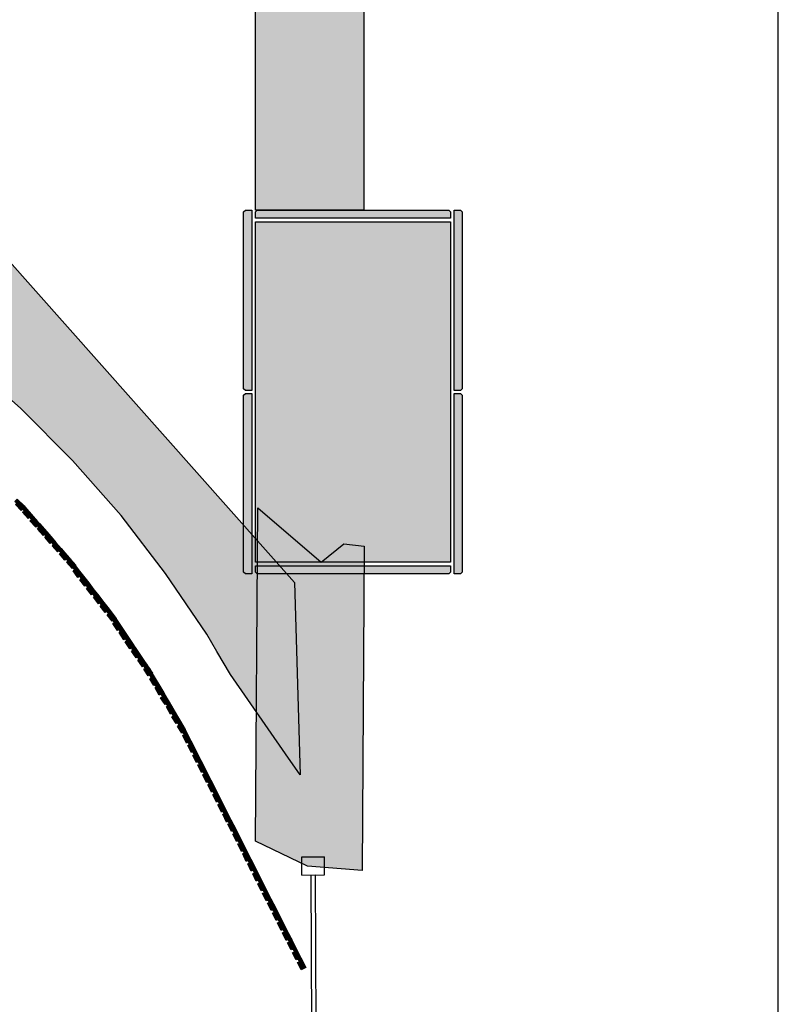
# Model space of a CAD drawing. Header units: millimetres. Extents: x -18533 to 137888, y -83624 to 7711.
# Tile 12 of 38: x 2576 to 4248, y -2230 to -59. Entities that reach past the tile are written whole.
import ezdxf

# ---------------------------------------------------------------- set-up
doc = ezdxf.new("R2010")
doc.units = ezdxf.units.MM
for name, color, linetype in [('A-MISURE', 40, 'Continuous'), ('A-MURI-ESISTENTI', 7, 'Continuous'), ('A-MURI-NUOVI', 40, 'Continuous'), ('A-PARETI-VETRATE', 5, 'Continuous'), ('A-PILASTRI', 8, 'Continuous')]:
    doc.layers.add(name, color=color, linetype=linetype)

msp = doc.modelspace()

# ---------------------------------------------------------------- hatches: boundary and pattern name
at = {"layer": 'A-MURI-ESISTENTI'}
msp.add_hatch(color=7, dxfattribs=at).paths.add_polyline_path([(3210, -1925), (3095, -1870), (3100, -1135), (3240, -1255), (3290, -1215), (3335, -1220), (3330, -1935), (3210, -1925)])
at = {"layer": 'A-MURI-NUOVI'}
for points in [[(3334, 1418), (3334, -479), (3095, -479), (3095, 1418), (3334, 1418)], [(3194, -1724), (3161.6, -1677.5), (3040, -1503), (3010, -1452), (2988, -1414), (2897, -1280), (2799, -1152), (2692, -1031), (2578, -916), (2457, -809), (2330, -709), (2200, -620), (2197, -618), (2058, -535), (1914, -462), (1768, -398), (2110, -94), (3181, -1300), (3194, -1724)], [(2569, -1125), (2565, -1121), (2570, -1116), (2585, -1131), (2586.9, -1133.1), (2584, -1136), (2581, -1138), (2581.5, -1138.5), (2579, -1141), (2566, -1128), (2569, -1125)], [(2581.5, -1138.5), (2581, -1138), (2584, -1136), (2581.5, -1138.5)], [(2584, -1136), (2587, -1134), (2603, -1152), (2594, -1159), (2582, -1145), (2586, -1143), (2581.5, -1138.5), (2584, -1136)], [(2603, -1152), (2587, -1134), (2584, -1136), (2586.9, -1133.1), (2615, -1165.5), (2603, -1152)], [(2586.9, -1133.1), (2585, -1131), (2587, -1133), (2586.9, -1133.1)], [(2614, -1175), (2611, -1178), (2598, -1164), (2602, -1161), (2598, -1156), (2603, -1152), (2615, -1165.5), (2619, -1170), (2614, -1175)], [(2618, -1179), (2614, -1175), (2619, -1170), (2634.8, -1188.2), (2630, -1193), (2627, -1196), (2615, -1182), (2618, -1179)], [(2619, -1170), (2615, -1165.5), (2619, -1170), (2619, -1170)], [(2619, -1170), (2635, -1188), (2634.8, -1188.2), (2619, -1170), (2619, -1170)], [(2634.8, -1188.2), (2648.3, -1203.8), (2651, -1207), (2643, -1214), (2631, -1200), (2634, -1198), (2630, -1193), (2634.8, -1188.2)], [(2635, -1188), (2648.3, -1203.8), (2634.8, -1188.2), (2635, -1188)], [(2650, -1216), (2646, -1212), (2651, -1207), (2655, -1211.5), (2666.9, -1225.1), (2659, -1232), (2647, -1219), (2650, -1216)], [(2648.3, -1203.8), (2655, -1211.5), (2651, -1207), (2648.3, -1203.8)], [(2666.9, -1225.1), (2655, -1211.5), (2667, -1225), (2666.9, -1225.1)], [(2666, -1234), (2662, -1230), (2666.9, -1225.1), (2675, -1234.5), (2683, -1244), (2678, -1248), (2678.2, -1248.2), (2675, -1251), (2663, -1237), (2666, -1234)], [(2667, -1225), (2675, -1234.5), (2666.9, -1225.1), (2667, -1225)], [(2667, -1225), (2666.9, -1225.1), (2666.9, -1225.1), (2667, -1225)], [(2675, -1234.5), (2685, -1246), (2686.5, -1248), (2683, -1244), (2675, -1234.5)], [(2678.2, -1248.2), (2678, -1248), (2683, -1244), (2678.2, -1248.2)], [(2683, -1244), (2686.5, -1248), (2698, -1262.8), (2696.3, -1264.3), (2693, -1267), (2693.1, -1267.2), (2691, -1269), (2679, -1255), (2682, -1253), (2678.2, -1248.2), (2683, -1244)], [(2698, -1262.8), (2686.5, -1248), (2699, -1262), (2698, -1262.8)], [(2696.3, -1264.3), (2698, -1263), (2707.5, -1275.1), (2712.9, -1282), (2704, -1289), (2693, -1274), (2696, -1272), (2693.1, -1267.2), (2696.3, -1264.3)], [(2693.1, -1267.2), (2693, -1267), (2696.3, -1264.3), (2693.1, -1267.2)], [(2698, -1262.8), (2707.5, -1275.1), (2698, -1263), (2696.3, -1264.3), (2698, -1262.8)], [(2712.9, -1282), (2707.5, -1275.1), (2713, -1282), (2712.9, -1282)], [(2711, -1291), (2708, -1286), (2712.9, -1282), (2727.8, -1301.2), (2719, -1308), (2708, -1294), (2711, -1291)], [(2713, -1282), (2728, -1301), (2727.8, -1301.2), (2712.9, -1282), (2713, -1282)], [(2712.9, -1282), (2712.9, -1282), (2713, -1282), (2712.9, -1282)], [(2737, -1325), (2734, -1327), (2723, -1313), (2726, -1310), (2722, -1306), (2727.8, -1301.2), (2739.2, -1316), (2743, -1321), (2737, -1325)], [(2728, -1301), (2739.2, -1316), (2727.8, -1301.2), (2728, -1301)], [(2728, -1301), (2727.8, -1301.2), (2727.8, -1301.2), (2728, -1301)], [(2741, -1330), (2737, -1325), (2743, -1321), (2749.8, -1329.6), (2757.9, -1340.1), (2752, -1344), (2752.3, -1344.4), (2749, -1347), (2738, -1332), (2741, -1330)], [(2743, -1321), (2739.2, -1316), (2749.8, -1329.6), (2743, -1321)], [(2758, -1340), (2757.9, -1340.1), (2749.8, -1329.6), (2758, -1340)], [(2752.3, -1344.4), (2752, -1344), (2757.9, -1340.1), (2757.9, -1340.1), (2752.3, -1344.4)], [(2757.9, -1340.1), (2772.7, -1359.2), (2764, -1366), (2753, -1352), (2756, -1349), (2752.3, -1344.4), (2757.9, -1340.1)], [(2758, -1340), (2773, -1359), (2772.7, -1359.2), (2757.9, -1340.1), (2758, -1340)], [(2757.9, -1340.1), (2757.9, -1340.1), (2758, -1340), (2757.9, -1340.1)], [(2781, -1383), (2781.3, -1383.5), (2779, -1385), (2768, -1371), (2771, -1368), (2767, -1364), (2772.7, -1359.2), (2778, -1366), (2786.8, -1379.1), (2781, -1383)], [(2786.8, -1379.1), (2778, -1366), (2772.7, -1359.2), (2773, -1359), (2788, -1379), (2787.3, -1379.5), (2787, -1379), (2786.8, -1379.1)], [(2773, -1359), (2772.7, -1359.2), (2772.7, -1359.2), (2773, -1359)], [(2786.8, -1379.1), (2787.2, -1379.6), (2781.3, -1383.5), (2781, -1383), (2786.8, -1379.1)], [(2794, -1403), (2794.3, -1403.4), (2791, -1406), (2781, -1390), (2784, -1388), (2781.3, -1383.5), (2787.2, -1379.6), (2793.1, -1388.4), (2800, -1399), (2794, -1403)], [(2787, -1379), (2787.3, -1379.5), (2787.2, -1379.6), (2786.8, -1379.1), (2787, -1379)], [(2793.1, -1388.4), (2787.2, -1379.6), (2787.3, -1379.5), (2793.1, -1388.4)], [(2800, -1399), (2793.1, -1388.4), (2825.8, -1436.9), (2814, -1420), (2800, -1399)], [(2800, -1399), (2794.3, -1403.4), (2794, -1403), (2800, -1399)], [(2798, -1408), (2794.3, -1403.4), (2800, -1399), (2814, -1420), (2808, -1423), (2808.5, -1423.7), (2805, -1426), (2795, -1410), (2798, -1408)], [(2814, -1420), (2825.8, -1436.9), (2827.9, -1440), (2818, -1446), (2808, -1431), (2812, -1428), (2808.5, -1423.7), (2814, -1420)], [(2808.5, -1423.7), (2808, -1423), (2814, -1420), (2808.5, -1423.7)], [(2825, -1449), (2822, -1444), (2827.9, -1440), (2830.1, -1443.2), (2841, -1460), (2835, -1464), (2832, -1466), (2822, -1451), (2825, -1449)], [(2827.9, -1440), (2825.8, -1436.9), (2828, -1440), (2827.9, -1440)], [(2828, -1440), (2830.1, -1443.2), (2827.9, -1440), (2828, -1440)], [(2827.9, -1440), (2827.9, -1440), (2828, -1440), (2827.9, -1440)], [(2830.1, -1443.2), (2852.4, -1476.2), (2841, -1460), (2830.1, -1443.2)], [(2841, -1460), (2852.4, -1476.2), (2854.9, -1480), (2849, -1484), (2846, -1486), (2836, -1471), (2839, -1469), (2835, -1464), (2841, -1460)], [(2852, -1489), (2849, -1484), (2854.9, -1480), (2857.5, -1483.9), (2864.8, -1495), (2867.8, -1500.2), (2862, -1504), (2859, -1506), (2849, -1491), (2852, -1489)], [(2854.9, -1480), (2852.4, -1476.2), (2855, -1480), (2854.9, -1480)], [(2855, -1480), (2857.5, -1483.9), (2854.9, -1480), (2855, -1480)], [(2857.5, -1483.9), (2863, -1492), (2864.8, -1495), (2857.5, -1483.9)], [(2867.8, -1500.2), (2864.8, -1495), (2868, -1500), (2867.8, -1500.2)], [(2862, -1504), (2867.8, -1500.2), (2888.7, -1536), (2880, -1522), (2868, -1501), (2862, -1504)], [(2865, -1509), (2862, -1504), (2868, -1501), (2880, -1522), (2874, -1525), (2874.2, -1525.2), (2871, -1527), (2862, -1512), (2865, -1509)], [(2880, -1522), (2888.7, -1536), (2892.8, -1543.1), (2887, -1546), (2883, -1548), (2874, -1532), (2877, -1530), (2874.2, -1525.2), (2880, -1522)], [(2874.2, -1525.2), (2874, -1525), (2880, -1522), (2874.2, -1525.2)], [(2892.8, -1543.1), (2888.7, -1536), (2893, -1543), (2892.8, -1543.1)], [(2899, -1567), (2899.2, -1567.2), (2896, -1569), (2886, -1554), (2890, -1552), (2887, -1546), (2892.8, -1543.1), (2905, -1564), (2899, -1567)], [(2893, -1543), (2905, -1564), (2892.8, -1543.1), (2893, -1543)], [(2902, -1572), (2899.2, -1567.2), (2905, -1564), (2917, -1585), (2911, -1588), (2911.1, -1588.3), (2908, -1590), (2899, -1574), (2902, -1572)], [(2905, -1564), (2899.2, -1567.2), (2899, -1567), (2905, -1564)], [(2905, -1564), (2921.3, -1592), (2917, -1585), (2905, -1564)], [(2917, -1585), (2921.3, -1592), (2929.6, -1606.2), (2924, -1609), (2920, -1611), (2911, -1596), (2914, -1594), (2911.1, -1588.3), (2917, -1585)], [(2911.1, -1588.3), (2911, -1588), (2917, -1585), (2911.1, -1588.3)], [(2929.6, -1606.2), (2921.3, -1592), (2930, -1606), (2929.6, -1606.2)], [(2929.6, -1606.2), (2940, -1624), (2941.6, -1627.2), (2936, -1630), (2936.1, -1630.3), (2933, -1632), (2923, -1617), (2927, -1614), (2924, -1609), (2929.6, -1606.2)], [(2930, -1606), (2942, -1627), (2941.6, -1627.2), (2940, -1624), (2929.6, -1606.2), (2930, -1606)], [(2947, -1652), (2943, -1654), (2935, -1637), (2938, -1635), (2936.1, -1630.3), (2941.6, -1627.2), (2952.7, -1649.1), (2947, -1652)], [(2936.1, -1630.3), (2936, -1630), (2941.6, -1627.2), (2941.6, -1627.2), (2936.1, -1630.3)], [(2952.7, -1649.1), (2941.6, -1627.2), (2942, -1627), (2953, -1649), (2952.7, -1649.1)], [(2941.6, -1627.2), (2941.6, -1627.2), (2942, -1627), (2941.6, -1627.2)], [(2950, -1657), (2947, -1652), (2952.7, -1649.1), (2963.4, -1670.3), (2954, -1675), (2946, -1659), (2950, -1657)], [(2953, -1649), (2964, -1670), (2963.4, -1670.3), (2952.7, -1649.1), (2953, -1649)], [(2960, -1679), (2958, -1674), (2963.5, -1670.3), (2974.6, -1692.2), (2969, -1695), (2965, -1697), (2957, -1681), (2960, -1679)], [(2963.5, -1670.3), (2963.4, -1670.3), (2964, -1670), (2963.5, -1670.3)], [(2964, -1670), (2975, -1692), (2974.6, -1692.2), (2963.5, -1670.3), (2964, -1670)], [(2974.6, -1692.2), (2985.7, -1714.2), (2980, -1717), (2976, -1719), (2968, -1702), (2972, -1701), (2969, -1695), (2974.6, -1692.2)], [(2975, -1692), (2986, -1714), (2985.7, -1714.2), (2974.6, -1692.2), (2975, -1692)], [(2985.7, -1714.2), (2996.8, -1736.1), (2991, -1739), (2987, -1741), (2979, -1724), (2982, -1722), (2980, -1717), (2985.7, -1714.2)], [(2986, -1714), (2997, -1736), (2996.8, -1736.1), (2985.7, -1714.2), (2986, -1714)], [(2996.8, -1736.1), (3007.5, -1757.2), (3002, -1760), (2998, -1762), (2990, -1746), (2994, -1744), (2991, -1739), (2996.8, -1736.1)], [(2997, -1736), (3008, -1757), (3007.5, -1757.2), (2996.8, -1736.1), (2997, -1736)], [(3013, -1782), (3009, -1784), (3001, -1768), (3004, -1766), (3002, -1760), (3007.5, -1757.2), (3018.6, -1779.2), (3013, -1782)], [(3018.6, -1779.2), (3007.5, -1757.2), (3008, -1757), (3019, -1779), (3018.6, -1779.2)], [(3016, -1788), (3013, -1782), (3018.6, -1779.2), (3029.7, -1801.1), (3024, -1804), (3020, -1806), (3012, -1790), (3016, -1788)], [(3019, -1779), (3030, -1801), (3029.7, -1801.1), (3018.6, -1779.2), (3019, -1779)], [(3029.7, -1801.1), (3040.9, -1823.1), (3035, -1826), (3031, -1828), (3023, -1811), (3026, -1810), (3024, -1804), (3029.7, -1801.1)], [(3030, -1801), (3041, -1823), (3040.9, -1823.1), (3029.7, -1801.1), (3030, -1801)], [(3038, -1831), (3035, -1826), (3040.9, -1823.1), (3051.6, -1844.2), (3042, -1849), (3034, -1833), (3038, -1831)], [(3041, -1823), (3052, -1844), (3051.6, -1844.2), (3040.9, -1823.1), (3041, -1823)], [(3057, -1869), (3053, -1871), (3045, -1855), (3048, -1853), (3046, -1848), (3051.6, -1844.3), (3062.7, -1866.2), (3057, -1869)], [(3062.7, -1866.2), (3051.6, -1844.3), (3052, -1844), (3063, -1866), (3062.7, -1866.2)], [(3052, -1844), (3051.6, -1844.3), (3051.6, -1844.2), (3052, -1844)], [(3068, -1891), (3064, -1893), (3056, -1876), (3060, -1875), (3057, -1869), (3062.7, -1866.2), (3073.8, -1888.1), (3068, -1891)], [(3073.8, -1888.1), (3062.7, -1866.2), (3063, -1866), (3074, -1888), (3073.8, -1888.1)], [(3079, -1913), (3075, -1915), (3067, -1898), (3070, -1896), (3068, -1891), (3073.8, -1888.1), (3084.9, -1910), (3079, -1913)], [(3084.9, -1910), (3073.8, -1888.1), (3074, -1888), (3085, -1910), (3084.9, -1910)], [(3082, -1918), (3079, -1913), (3084.9, -1910), (3095.6, -1931.2), (3090, -1934), (3086, -1936), (3078, -1920), (3082, -1918)], [(3085, -1910), (3096, -1931), (3095.6, -1931.2), (3084.9, -1910), (3085, -1910)], [(3095.6, -1931.2), (3106.8, -1953.1), (3101, -1956), (3097, -1958), (3089, -1942), (3093, -1940), (3090, -1934), (3095.6, -1931.2)], [(3096, -1931), (3107, -1953), (3106.8, -1953.1), (3095.6, -1931.2), (3096, -1931)], [(3106.8, -1953.1), (3117.9, -1975.1), (3112, -1978), (3108, -1980), (3100, -1964), (3104, -1962), (3101, -1956), (3106.8, -1953.1)], [(3107, -1953), (3118, -1975), (3117.9, -1975.1), (3106.8, -1953.1), (3107, -1953)], [(3123, -2000), (3119, -2002), (3111, -1985), (3115, -1984), (3112, -1978), (3117.9, -1975.1), (3129, -1997), (3123, -2000)], [(3129, -1997), (3117.9, -1975.1), (3118, -1975), (3129, -1997), (3129, -1997)], [(3126, -2005), (3123, -2000), (3129, -1997), (3139.7, -2018.1), (3130, -2023), (3122, -2007), (3126, -2005)], [(3129, -1997), (3140, -2018), (3139.7, -2018.1), (3129, -1997), (3129, -1997)], [(3137, -2027), (3134, -2022), (3139.7, -2018.2), (3150.8, -2040.1), (3145, -2043), (3141, -2045), (3133, -2029), (3137, -2027)], [(3140, -2018), (3151, -2040), (3150.8, -2040.1), (3139.7, -2018.2), (3140, -2018)], [(3139.7, -2018.2), (3139.7, -2018.1), (3140, -2018), (3139.7, -2018.2)], [(3150.8, -2040.1), (3161.9, -2062), (3156, -2065), (3152, -2067), (3144, -2050), (3148, -2049), (3145, -2043), (3150.8, -2040.1)], [(3151, -2040), (3162, -2062), (3161.9, -2062), (3150.8, -2040.1), (3151, -2040)], [(3167, -2087), (3163, -2089), (3155, -2072), (3159, -2070), (3156, -2065), (3161.9, -2062), (3168, -2074), (3173, -2084), (3167, -2087)], [(3162, -2062), (3168, -2074), (3161.9, -2062), (3162, -2062)], [(3173, -2084), (3168, -2074), (3175, -2087.9), (3173, -2084)], [(3170, -2092), (3167, -2087), (3173, -2084), (3175, -2087.9), (3183.8, -2105.1), (3178, -2108), (3174, -2110), (3166, -2094), (3170, -2092)], [(3183.8, -2105.1), (3175, -2087.9), (3184, -2105), (3183.8, -2105.1)], [(3183.8, -2105.1), (3194.9, -2127.1), (3189, -2130), (3185, -2132), (3177, -2116), (3181, -2114), (3178, -2108), (3183.8, -2105.1)], [(3184, -2105), (3195, -2127), (3194.9, -2127.1), (3183.8, -2105.1), (3184, -2105)], [(3192, -2136), (3189, -2130), (3194.9, -2127.1), (3206, -2149), (3196, -2154), (3188, -2138), (3192, -2136)], [(3195, -2127), (3206, -2149), (3194.9, -2127.1), (3195, -2127)]]:
    msp.add_hatch(color=40, dxfattribs=at).paths.add_polyline_path(points)
at = {"layer": 'A-PILASTRI'}
for points in [[(3087, -877), (3073, -877), (3069, -873), (3069, -483), (3073, -479), (3087, -479), (3087, -877)], [(3095, -497), (3095, -483), (3099, -479), (3521, -479), (3525, -483), (3525, -497), (3095, -497)], [(3533, -479), (3547, -479), (3551, -483), (3551, -873), (3547, -877), (3533, -877), (3533, -479)], [(3525, -1255), (3095, -1255), (3095, -505), (3525, -505), (3525, -1255)], [(3087, -1281), (3073, -1281), (3069, -1277), (3069, -887), (3073, -883), (3087, -883), (3087, -1281)], [(3533, -883), (3547, -883), (3551, -887), (3551, -1277), (3547, -1281), (3533, -1281), (3533, -883)], [(3525, -1263), (3525, -1277), (3521, -1281), (3099, -1281), (3095, -1277), (3095, -1263), (3525, -1263)]]:
    msp.add_hatch(color=8, dxfattribs=at).paths.add_polyline_path(points)

# ---------------------------------------------------------------- linework, layer by layer
at = {"layer": 'A-MISURE'}
msp.add_line((4247.5, -7140.8), (4247.5, 1245), dxfattribs=at)
at = {"layer": 'A-MURI-ESISTENTI'}
msp.add_lwpolyline([(3210, -1925), (3095, -1870), (3100, -1135), (3240, -1255), (3290, -1215), (3335, -1220), (3330, -1935), (3210, -1925)], close=True, dxfattribs=at)
at = {"layer": 'A-MURI-NUOVI'}
for points in [[(3334, 1418), (3334, -479), (3095, -479), (3095, 1418), (3334, 1418)], [(3194, -1724), (3161.6, -1677.5), (3040, -1503), (3010, -1452), (2988, -1414), (2897, -1280), (2799, -1152), (2692, -1031), (2578, -916), (2457, -809), (2330, -709), (2200, -620), (2197, -618), (2058, -535), (1914, -462), (1768, -398), (2110, -94), (3181, -1300), (3194, -1724)], [(2569, -1125), (2565, -1121), (2570, -1116), (2585, -1131), (2586.9, -1133.1), (2584, -1136), (2581, -1138), (2581.5, -1138.5), (2579, -1141), (2566, -1128), (2569, -1125)], [(2581.5, -1138.5), (2581, -1138), (2584, -1136), (2581.5, -1138.5)], [(2584, -1136), (2587, -1134), (2603, -1152), (2594, -1159), (2582, -1145), (2586, -1143), (2581.5, -1138.5), (2584, -1136)], [(2603, -1152), (2587, -1134), (2584, -1136), (2586.9, -1133.1), (2615, -1165.5), (2603, -1152)], [(2586.9, -1133.1), (2585, -1131), (2587, -1133), (2586.9, -1133.1)], [(2614, -1175), (2611, -1178), (2598, -1164), (2602, -1161), (2598, -1156), (2603, -1152), (2615, -1165.5), (2619, -1170), (2614, -1175)], [(2618, -1179), (2614, -1175), (2619, -1170), (2634.8, -1188.2), (2630, -1193), (2627, -1196), (2615, -1182), (2618, -1179)], [(2619, -1170), (2615, -1165.5), (2619, -1170), (2619, -1170)], [(2619, -1170), (2635, -1188), (2634.8, -1188.2), (2619, -1170), (2619, -1170)], [(2634.8, -1188.2), (2648.3, -1203.8), (2651, -1207), (2643, -1214), (2631, -1200), (2634, -1198), (2630, -1193), (2634.8, -1188.2)], [(2635, -1188), (2648.3, -1203.8), (2634.8, -1188.2), (2635, -1188)], [(2650, -1216), (2646, -1212), (2651, -1207), (2655, -1211.5), (2666.9, -1225.1), (2659, -1232), (2647, -1219), (2650, -1216)], [(2648.3, -1203.8), (2655, -1211.5), (2651, -1207), (2648.3, -1203.8)], [(2666.9, -1225.1), (2655, -1211.5), (2667, -1225), (2666.9, -1225.1)], [(2666, -1234), (2662, -1230), (2666.9, -1225.1), (2675, -1234.5), (2683, -1244), (2678, -1248), (2678.2, -1248.2), (2675, -1251), (2663, -1237), (2666, -1234)], [(2667, -1225), (2675, -1234.5), (2666.9, -1225.1), (2667, -1225)], [(2667, -1225), (2666.9, -1225.1), (2666.9, -1225.1), (2667, -1225)], [(2675, -1234.5), (2685, -1246), (2686.5, -1248), (2683, -1244), (2675, -1234.5)], [(2678.2, -1248.2), (2678, -1248), (2683, -1244), (2678.2, -1248.2)], [(2683, -1244), (2686.5, -1248), (2698, -1262.8), (2696.3, -1264.3), (2693, -1267), (2693.1, -1267.2), (2691, -1269), (2679, -1255), (2682, -1253), (2678.2, -1248.2), (2683, -1244)], [(2698, -1262.8), (2686.5, -1248), (2699, -1262), (2698, -1262.8)], [(2696.3, -1264.3), (2698, -1263), (2707.5, -1275.1), (2712.9, -1282), (2704, -1289), (2693, -1274), (2696, -1272), (2693.1, -1267.2), (2696.3, -1264.3)], [(2693.1, -1267.2), (2693, -1267), (2696.3, -1264.3), (2693.1, -1267.2)], [(2698, -1262.8), (2707.5, -1275.1), (2698, -1263), (2696.3, -1264.3), (2698, -1262.8)], [(2712.9, -1282), (2707.5, -1275.1), (2713, -1282), (2712.9, -1282)], [(2711, -1291), (2708, -1286), (2712.9, -1282), (2727.8, -1301.2), (2719, -1308), (2708, -1294), (2711, -1291)], [(2713, -1282), (2728, -1301), (2727.8, -1301.2), (2712.9, -1282), (2713, -1282)], [(2712.9, -1282), (2712.9, -1282), (2713, -1282), (2712.9, -1282)], [(2737, -1325), (2734, -1327), (2723, -1313), (2726, -1310), (2722, -1306), (2727.8, -1301.2), (2739.2, -1316), (2743, -1321), (2737, -1325)], [(2728, -1301), (2739.2, -1316), (2727.8, -1301.2), (2728, -1301)], [(2728, -1301), (2727.8, -1301.2), (2727.8, -1301.2), (2728, -1301)], [(2741, -1330), (2737, -1325), (2743, -1321), (2749.8, -1329.6), (2757.9, -1340.1), (2752, -1344), (2752.3, -1344.4), (2749, -1347), (2738, -1332), (2741, -1330)], [(2743, -1321), (2739.2, -1316), (2749.8, -1329.6), (2743, -1321)], [(2758, -1340), (2757.9, -1340.1), (2749.8, -1329.6), (2758, -1340)], [(2752.3, -1344.4), (2752, -1344), (2757.9, -1340.1), (2757.9, -1340.1), (2752.3, -1344.4)], [(2757.9, -1340.1), (2772.7, -1359.2), (2764, -1366), (2753, -1352), (2756, -1349), (2752.3, -1344.4), (2757.9, -1340.1)], [(2758, -1340), (2773, -1359), (2772.7, -1359.2), (2757.9, -1340.1), (2758, -1340)], [(2757.9, -1340.1), (2757.9, -1340.1), (2758, -1340), (2757.9, -1340.1)], [(2781, -1383), (2781.3, -1383.5), (2779, -1385), (2768, -1371), (2771, -1368), (2767, -1364), (2772.7, -1359.2), (2778, -1366), (2786.8, -1379.1), (2781, -1383)], [(2786.8, -1379.1), (2778, -1366), (2772.7, -1359.2), (2773, -1359), (2788, -1379), (2787.3, -1379.5), (2787, -1379), (2786.8, -1379.1)], [(2773, -1359), (2772.7, -1359.2), (2772.7, -1359.2), (2773, -1359)], [(2786.8, -1379.1), (2787.2, -1379.6), (2781.3, -1383.5), (2781, -1383), (2786.8, -1379.1)], [(2794, -1403), (2794.3, -1403.4), (2791, -1406), (2781, -1390), (2784, -1388), (2781.3, -1383.5), (2787.2, -1379.6), (2793.1, -1388.4), (2800, -1399), (2794, -1403)], [(2787, -1379), (2787.3, -1379.5), (2787.2, -1379.6), (2786.8, -1379.1), (2787, -1379)], [(2793.1, -1388.4), (2787.2, -1379.6), (2787.3, -1379.5), (2793.1, -1388.4)], [(2800, -1399), (2793.1, -1388.4), (2825.8, -1436.9), (2814, -1420), (2800, -1399)], [(2800, -1399), (2794.3, -1403.4), (2794, -1403), (2800, -1399)], [(2798, -1408), (2794.3, -1403.4), (2800, -1399), (2814, -1420), (2808, -1423), (2808.5, -1423.7), (2805, -1426), (2795, -1410), (2798, -1408)], [(2814, -1420), (2825.8, -1436.9), (2827.9, -1440), (2818, -1446), (2808, -1431), (2812, -1428), (2808.5, -1423.7), (2814, -1420)], [(2808.5, -1423.7), (2808, -1423), (2814, -1420), (2808.5, -1423.7)], [(2825, -1449), (2822, -1444), (2827.9, -1440), (2830.1, -1443.2), (2841, -1460), (2835, -1464), (2832, -1466), (2822, -1451), (2825, -1449)], [(2827.9, -1440), (2825.8, -1436.9), (2828, -1440), (2827.9, -1440)], [(2828, -1440), (2830.1, -1443.2), (2827.9, -1440), (2828, -1440)], [(2827.9, -1440), (2827.9, -1440), (2828, -1440), (2827.9, -1440)], [(2830.1, -1443.2), (2852.4, -1476.2), (2841, -1460), (2830.1, -1443.2)], [(2841, -1460), (2852.4, -1476.2), (2854.9, -1480), (2849, -1484), (2846, -1486), (2836, -1471), (2839, -1469), (2835, -1464), (2841, -1460)], [(2852, -1489), (2849, -1484), (2854.9, -1480), (2857.5, -1483.9), (2864.8, -1495), (2867.8, -1500.2), (2862, -1504), (2859, -1506), (2849, -1491), (2852, -1489)], [(2854.9, -1480), (2852.4, -1476.2), (2855, -1480), (2854.9, -1480)], [(2855, -1480), (2857.5, -1483.9), (2854.9, -1480), (2855, -1480)], [(2857.5, -1483.9), (2863, -1492), (2864.8, -1495), (2857.5, -1483.9)], [(2867.8, -1500.2), (2864.8, -1495), (2868, -1500), (2867.8, -1500.2)], [(2862, -1504), (2867.8, -1500.2), (2888.7, -1536), (2880, -1522), (2868, -1501), (2862, -1504)], [(2865, -1509), (2862, -1504), (2868, -1501), (2880, -1522), (2874, -1525), (2874.2, -1525.2), (2871, -1527), (2862, -1512), (2865, -1509)], [(2880, -1522), (2888.7, -1536), (2892.8, -1543.1), (2887, -1546), (2883, -1548), (2874, -1532), (2877, -1530), (2874.2, -1525.2), (2880, -1522)], [(2874.2, -1525.2), (2874, -1525), (2880, -1522), (2874.2, -1525.2)], [(2892.8, -1543.1), (2888.7, -1536), (2893, -1543), (2892.8, -1543.1)], [(2899, -1567), (2899.2, -1567.2), (2896, -1569), (2886, -1554), (2890, -1552), (2887, -1546), (2892.8, -1543.1), (2905, -1564), (2899, -1567)], [(2893, -1543), (2905, -1564), (2892.8, -1543.1), (2893, -1543)], [(2902, -1572), (2899.2, -1567.2), (2905, -1564), (2917, -1585), (2911, -1588), (2911.1, -1588.3), (2908, -1590), (2899, -1574), (2902, -1572)], [(2905, -1564), (2899.2, -1567.2), (2899, -1567), (2905, -1564)], [(2905, -1564), (2921.3, -1592), (2917, -1585), (2905, -1564)], [(2917, -1585), (2921.3, -1592), (2929.6, -1606.2), (2924, -1609), (2920, -1611), (2911, -1596), (2914, -1594), (2911.1, -1588.3), (2917, -1585)], [(2911.1, -1588.3), (2911, -1588), (2917, -1585), (2911.1, -1588.3)], [(2929.6, -1606.2), (2921.3, -1592), (2930, -1606), (2929.6, -1606.2)], [(2929.6, -1606.2), (2940, -1624), (2941.6, -1627.2), (2936, -1630), (2936.1, -1630.3), (2933, -1632), (2923, -1617), (2927, -1614), (2924, -1609), (2929.6, -1606.2)], [(2930, -1606), (2942, -1627), (2941.6, -1627.2), (2940, -1624), (2929.6, -1606.2), (2930, -1606)], [(2947, -1652), (2943, -1654), (2935, -1637), (2938, -1635), (2936.1, -1630.3), (2941.6, -1627.2), (2952.7, -1649.1), (2947, -1652)], [(2936.1, -1630.3), (2936, -1630), (2941.6, -1627.2), (2941.6, -1627.2), (2936.1, -1630.3)], [(2952.7, -1649.1), (2941.6, -1627.2), (2942, -1627), (2953, -1649), (2952.7, -1649.1)], [(2941.6, -1627.2), (2941.6, -1627.2), (2942, -1627), (2941.6, -1627.2)], [(2950, -1657), (2947, -1652), (2952.7, -1649.1), (2963.4, -1670.3), (2954, -1675), (2946, -1659), (2950, -1657)], [(2953, -1649), (2964, -1670), (2963.4, -1670.3), (2952.7, -1649.1), (2953, -1649)], [(2960, -1679), (2958, -1674), (2963.5, -1670.3), (2974.6, -1692.2), (2969, -1695), (2965, -1697), (2957, -1681), (2960, -1679)], [(2963.5, -1670.3), (2963.4, -1670.3), (2964, -1670), (2963.5, -1670.3)], [(2964, -1670), (2975, -1692), (2974.6, -1692.2), (2963.5, -1670.3), (2964, -1670)], [(2974.6, -1692.2), (2985.7, -1714.2), (2980, -1717), (2976, -1719), (2968, -1702), (2972, -1701), (2969, -1695), (2974.6, -1692.2)], [(2975, -1692), (2986, -1714), (2985.7, -1714.2), (2974.6, -1692.2), (2975, -1692)], [(2985.7, -1714.2), (2996.8, -1736.1), (2991, -1739), (2987, -1741), (2979, -1724), (2982, -1722), (2980, -1717), (2985.7, -1714.2)], [(2986, -1714), (2997, -1736), (2996.8, -1736.1), (2985.7, -1714.2), (2986, -1714)], [(2996.8, -1736.1), (3007.5, -1757.2), (3002, -1760), (2998, -1762), (2990, -1746), (2994, -1744), (2991, -1739), (2996.8, -1736.1)], [(2997, -1736), (3008, -1757), (3007.5, -1757.2), (2996.8, -1736.1), (2997, -1736)], [(3013, -1782), (3009, -1784), (3001, -1768), (3004, -1766), (3002, -1760), (3007.5, -1757.2), (3018.6, -1779.2), (3013, -1782)], [(3018.6, -1779.2), (3007.5, -1757.2), (3008, -1757), (3019, -1779), (3018.6, -1779.2)], [(3016, -1788), (3013, -1782), (3018.6, -1779.2), (3029.7, -1801.1), (3024, -1804), (3020, -1806), (3012, -1790), (3016, -1788)], [(3019, -1779), (3030, -1801), (3029.7, -1801.1), (3018.6, -1779.2), (3019, -1779)], [(3029.7, -1801.1), (3040.9, -1823.1), (3035, -1826), (3031, -1828), (3023, -1811), (3026, -1810), (3024, -1804), (3029.7, -1801.1)], [(3030, -1801), (3041, -1823), (3040.9, -1823.1), (3029.7, -1801.1), (3030, -1801)], [(3038, -1831), (3035, -1826), (3040.9, -1823.1), (3051.6, -1844.2), (3042, -1849), (3034, -1833), (3038, -1831)], [(3041, -1823), (3052, -1844), (3051.6, -1844.2), (3040.9, -1823.1), (3041, -1823)], [(3057, -1869), (3053, -1871), (3045, -1855), (3048, -1853), (3046, -1848), (3051.6, -1844.3), (3062.7, -1866.2), (3057, -1869)], [(3062.7, -1866.2), (3051.6, -1844.3), (3052, -1844), (3063, -1866), (3062.7, -1866.2)], [(3052, -1844), (3051.6, -1844.3), (3051.6, -1844.2), (3052, -1844)], [(3068, -1891), (3064, -1893), (3056, -1876), (3060, -1875), (3057, -1869), (3062.7, -1866.2), (3073.8, -1888.1), (3068, -1891)], [(3073.8, -1888.1), (3062.7, -1866.2), (3063, -1866), (3074, -1888), (3073.8, -1888.1)], [(3079, -1913), (3075, -1915), (3067, -1898), (3070, -1896), (3068, -1891), (3073.8, -1888.1), (3084.9, -1910), (3079, -1913)], [(3084.9, -1910), (3073.8, -1888.1), (3074, -1888), (3085, -1910), (3084.9, -1910)], [(3082, -1918), (3079, -1913), (3084.9, -1910), (3095.6, -1931.2), (3090, -1934), (3086, -1936), (3078, -1920), (3082, -1918)], [(3085, -1910), (3096, -1931), (3095.6, -1931.2), (3084.9, -1910), (3085, -1910)], [(3095.6, -1931.2), (3106.8, -1953.1), (3101, -1956), (3097, -1958), (3089, -1942), (3093, -1940), (3090, -1934), (3095.6, -1931.2)], [(3096, -1931), (3107, -1953), (3106.8, -1953.1), (3095.6, -1931.2), (3096, -1931)], [(3106.8, -1953.1), (3117.9, -1975.1), (3112, -1978), (3108, -1980), (3100, -1964), (3104, -1962), (3101, -1956), (3106.8, -1953.1)], [(3107, -1953), (3118, -1975), (3117.9, -1975.1), (3106.8, -1953.1), (3107, -1953)], [(3123, -2000), (3119, -2002), (3111, -1985), (3115, -1984), (3112, -1978), (3117.9, -1975.1), (3129, -1997), (3123, -2000)], [(3129, -1997), (3117.9, -1975.1), (3118, -1975), (3129, -1997), (3129, -1997)], [(3126, -2005), (3123, -2000), (3129, -1997), (3139.7, -2018.1), (3130, -2023), (3122, -2007), (3126, -2005)], [(3129, -1997), (3140, -2018), (3139.7, -2018.1), (3129, -1997), (3129, -1997)], [(3137, -2027), (3134, -2022), (3139.7, -2018.2), (3150.8, -2040.1), (3145, -2043), (3141, -2045), (3133, -2029), (3137, -2027)], [(3140, -2018), (3151, -2040), (3150.8, -2040.1), (3139.7, -2018.2), (3140, -2018)], [(3139.7, -2018.2), (3139.7, -2018.1), (3140, -2018), (3139.7, -2018.2)], [(3150.8, -2040.1), (3161.9, -2062), (3156, -2065), (3152, -2067), (3144, -2050), (3148, -2049), (3145, -2043), (3150.8, -2040.1)], [(3151, -2040), (3162, -2062), (3161.9, -2062), (3150.8, -2040.1), (3151, -2040)], [(3167, -2087), (3163, -2089), (3155, -2072), (3159, -2070), (3156, -2065), (3161.9, -2062), (3168, -2074), (3173, -2084), (3167, -2087)], [(3162, -2062), (3168, -2074), (3161.9, -2062), (3162, -2062)], [(3173, -2084), (3168, -2074), (3175, -2087.9), (3173, -2084)], [(3170, -2092), (3167, -2087), (3173, -2084), (3175, -2087.9), (3183.8, -2105.1), (3178, -2108), (3174, -2110), (3166, -2094), (3170, -2092)], [(3183.8, -2105.1), (3175, -2087.9), (3184, -2105), (3183.8, -2105.1)], [(3183.8, -2105.1), (3194.9, -2127.1), (3189, -2130), (3185, -2132), (3177, -2116), (3181, -2114), (3178, -2108), (3183.8, -2105.1)], [(3184, -2105), (3195, -2127), (3194.9, -2127.1), (3183.8, -2105.1), (3184, -2105)], [(3192, -2136), (3189, -2130), (3194.9, -2127.1), (3206, -2149), (3196, -2154), (3188, -2138), (3192, -2136)], [(3195, -2127), (3206, -2149), (3194.9, -2127.1), (3195, -2127)]]:
    msp.add_lwpolyline(points, close=True, dxfattribs=at)
at = {"layer": 'A-PARETI-VETRATE'}
for p, q in [((3197.4, -1904.9), (3247.4, -1904.6)), ((3197.6, -1944.9), (3197.4, -1904.9)), ((3247.6, -1944.6), (3247.4, -1904.6)), ((3197.6, -1944.9), (3247.6, -1944.6)), ((3217.6, -1944.8), (3227.6, -1944.7)), ((3227.2, -4024.8), (3217.6, -1944.8)), ((3237.2, -4024.7), (3227.6, -1944.7))]:
    msp.add_line(p, q, dxfattribs=at)
at = {"layer": 'A-PILASTRI'}
for points in [[(3087, -877), (3073, -877), (3069, -873), (3069, -483), (3073, -479), (3087, -479), (3087, -877)], [(3095, -497), (3095, -483), (3099, -479), (3521, -479), (3525, -483), (3525, -497), (3095, -497)], [(3533, -479), (3547, -479), (3551, -483), (3551, -873), (3547, -877), (3533, -877), (3533, -479)], [(3525, -1255), (3095, -1255), (3095, -505), (3525, -505), (3525, -1255)], [(3087, -1281), (3073, -1281), (3069, -1277), (3069, -887), (3073, -883), (3087, -883), (3087, -1281)], [(3533, -883), (3547, -883), (3551, -887), (3551, -1277), (3547, -1281), (3533, -1281), (3533, -883)], [(3525, -1263), (3525, -1277), (3521, -1281), (3099, -1281), (3095, -1277), (3095, -1263), (3525, -1263)]]:
    msp.add_lwpolyline(points, close=True, dxfattribs=at)

doc.saveas('drawing.dxf')
